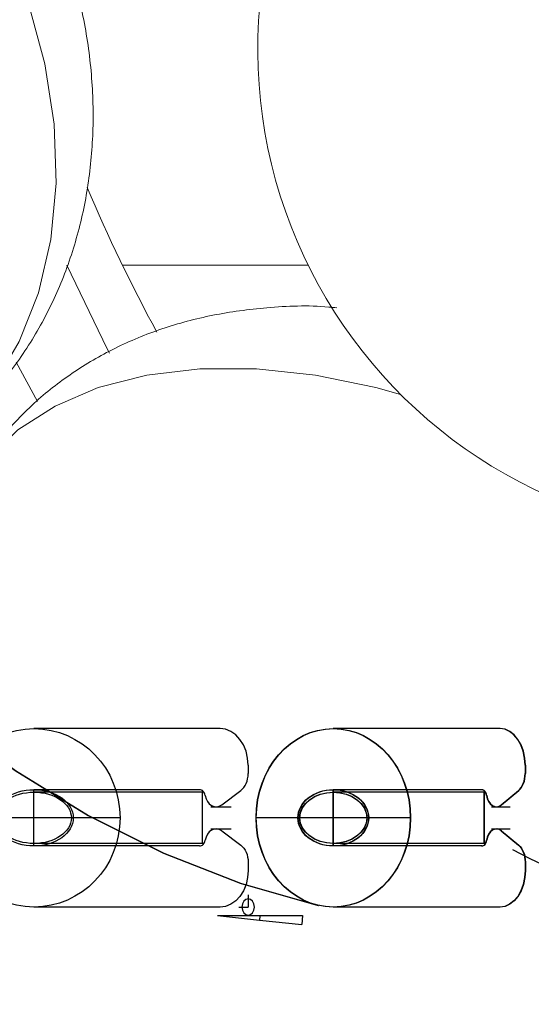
# Model space of a CAD drawing. Header units: millimetres. Extents: x 152 to 551, y 186 to 1103.
# Tile 7 of 18: x 367 to 378, y 871 to 891. Entities that reach past the tile are written whole.
import ezdxf

# ---------------------------------------------------------------- set-up
doc = ezdxf.new("R2010")
doc.units = ezdxf.units.MM
doc.linetypes.add('CENTERX2', pattern=[20.32, 12.7, -2.54, 2.54, -2.54])

msp = doc.modelspace()

# ---------------------------------------------------------------- linework, layer by layer
at = {"color": 7, "linetype": 'Continuous', "lineweight": 15}
for p, q in [((369.27, 886.289), (373.07, 886.289)), ((367.096, 884.303), (367.534, 883.496))]:
    msp.add_line(p, q, dxfattribs=at)
at = {"color": 7, "linetype": 'Continuous'}
for p, q in [((371.269, 876.81), (367.461, 876.81)), ((371.269, 876.81), (367.461, 876.81)), ((376.994, 876.81), (373.583, 876.81)), ((377, 876.81), (373.589, 876.81)), ((371.844, 876.06), (371.844, 875.889)), ((371.844, 876.06), (371.844, 875.889)), ((377.509, 876.06), (377.509, 875.889)), ((377.515, 876.06), (377.515, 875.889)), ((367.461, 874.41), (367.461, 875.56)), ((370.851, 875.56), (367.461, 875.56)), ((367.461, 874.41), (367.461, 875.56)), ((370.851, 875.56), (367.461, 875.56)), ((370.908, 875.51), (367.461, 875.51)), ((370.908, 875.51), (367.461, 875.51)), ((370.908, 874.46), (370.908, 875.51)), ((370.908, 874.46), (370.908, 875.51)), ((371.302, 875.25), (371.691, 875.543)), ((371.302, 875.25), (371.691, 875.543)), ((373.583, 874.41), (373.583, 875.56)), ((376.619, 875.56), (373.583, 875.56)), ((376.671, 875.51), (373.583, 875.51)), ((373.589, 874.41), (373.589, 875.56)), ((376.626, 875.56), (373.589, 875.56)), ((376.677, 875.51), (373.589, 875.51)), ((376.671, 874.46), (376.671, 875.51)), ((376.677, 874.46), (376.677, 875.51)), ((377.023, 875.25), (377.372, 875.543)), ((377.03, 875.25), (377.378, 875.543)), ((371.302, 874.72), (371.691, 874.427)), ((371.302, 874.72), (371.691, 874.427)), ((377.023, 874.72), (377.372, 874.427)), ((377.03, 874.72), (377.378, 874.427)), ((370.908, 874.46), (367.461, 874.46)), ((370.908, 874.46), (367.461, 874.46)), ((370.851, 874.41), (367.461, 874.41)), ((370.851, 874.41), (367.461, 874.41)), ((376.671, 874.46), (373.583, 874.46)), ((376.619, 874.41), (373.583, 874.41)), ((376.677, 874.46), (373.589, 874.46)), ((376.626, 874.41), (373.589, 874.41)), ((371.844, 874.08), (371.844, 873.91)), ((371.844, 874.08), (371.844, 873.91)), ((377.509, 874.08), (377.509, 873.91)), ((377.515, 874.08), (377.515, 873.91)), ((371.844, 873.41), (371.844, 873.16)), ((371.844, 873.41), (371.844, 873.16)), ((371.269, 873.16), (367.461, 873.16)), ((371.269, 873.16), (367.461, 873.16)), ((371.652, 873.16), (371.844, 873.16)), ((371.652, 873.16), (371.844, 873.16)), ((376.994, 873.16), (373.583, 873.16)), ((377, 873.16), (373.589, 873.16)), ((371.216, 872.985), (372.955, 872.985)), ((371.216, 872.985), (372.078, 872.894)), ((372.078, 872.894), (372.941, 872.804)), ((372.955, 872.985), (372.941, 872.804))]:
    msp.add_line(p, q, dxfattribs=at)
at = {"color": 7, "linetype": 'CENTERX2'}
for p, q in [((371.08, 875.21), (371.498, 875.21)), ((371.08, 875.21), (371.498, 875.21)), ((376.825, 875.21), (377.2, 875.21)), ((376.831, 875.21), (377.206, 875.21)), ((369.223, 874.985), (365.699, 874.985)), ((369.223, 874.985), (365.699, 874.985)), ((375.161, 874.985), (372.004, 874.985)), ((375.167, 874.985), (372.011, 874.985)), ((371.08, 874.76), (371.498, 874.76)), ((371.08, 874.76), (371.498, 874.76)), ((376.825, 874.76), (377.2, 874.76)), ((376.831, 874.76), (377.206, 874.76)), ((372.085, 872.979), (372.078, 872.894))]:
    msp.add_line(p, q, dxfattribs=at)
at = {"color": 7, "linetype": 'Continuous', "lineweight": 15, "flags": 128}
for points in [[(365.195, 882.429), (365.205, 882.436), (365.975, 883.067), (366.631, 883.835), (367.161, 884.725), (367.556, 885.722), (367.809, 886.809), (367.915, 887.964), (367.873, 889.169), (367.683, 890.402), (367.348, 891.64), (366.875, 892.861), (366.272, 894.044), (365.55, 895.167), (364.722, 896.211), (363.802, 897.157), (362.807, 897.988), (361.754, 898.689), (360.663, 899.248), (359.553, 899.654), (358.443, 899.901), (357.354, 899.983)], [(368.134, 886.287), (368.958, 884.576), (369.005, 884.486)], [(374.963, 883.645), (374.459, 883.782), (373.221, 884.036), (372.012, 884.164), (370.855, 884.164), (369.771, 884.036), (368.777, 883.782), (367.893, 883.407), (367.134, 882.917), (366.514, 882.322), (366.043, 881.631), (366.019, 881.584)]]:
    msp.add_lwpolyline(points, dxfattribs=at)
at = {"color": 7, "linetype": 'Continuous', "flags": 128}
for points in [[(361.639, 881.091), (362.903, 879.603), (364.235, 878.247), (365.628, 877.029), (367.076, 875.955), (368.572, 875.03), (370.109, 874.26), (371.678, 873.647), (373.273, 873.195)], [(361.647, 881.091), (362.911, 879.603), (364.242, 878.247), (365.636, 877.029), (367.084, 875.955), (368.579, 875.03), (370.116, 874.26), (371.685, 873.647), (373.28, 873.195)], [(371.844, 876.06), (371.833, 876.206), (371.8, 876.347), (371.747, 876.476), (371.675, 876.59), (371.588, 876.683), (371.489, 876.753), (371.381, 876.795), (371.269, 876.81)], [(371.844, 876.06), (371.833, 876.206), (371.8, 876.347), (371.747, 876.476), (371.675, 876.59), (371.588, 876.683), (371.489, 876.753), (371.381, 876.795), (371.269, 876.81)], [(377.509, 876.06), (377.499, 876.206), (377.47, 876.347), (377.422, 876.476), (377.358, 876.59), (377.28, 876.683), (377.191, 876.753), (377.095, 876.795), (376.994, 876.81)], [(377.515, 876.06), (377.505, 876.206), (377.476, 876.347), (377.428, 876.476), (377.364, 876.59), (377.286, 876.683), (377.197, 876.753), (377.101, 876.795), (377, 876.81)], [(371.691, 875.543), (371.724, 875.572), (371.754, 875.607), (371.78, 875.646), (371.803, 875.689), (371.82, 875.736), (371.833, 875.786), (371.841, 875.837), (371.844, 875.889)], [(371.691, 875.543), (371.724, 875.572), (371.754, 875.607), (371.78, 875.646), (371.803, 875.689), (371.82, 875.736), (371.833, 875.786), (371.841, 875.837), (371.844, 875.889)], [(377.372, 875.543), (377.402, 875.572), (377.429, 875.607), (377.452, 875.646), (377.472, 875.689), (377.488, 875.736), (377.5, 875.786), (377.507, 875.837), (377.509, 875.889)], [(377.378, 875.543), (377.408, 875.572), (377.435, 875.607), (377.458, 875.646), (377.478, 875.689), (377.494, 875.736), (377.506, 875.786), (377.513, 875.837), (377.515, 875.889)], [(370.963, 875.443), (370.957, 875.467), (370.948, 875.49), (370.936, 875.51), (370.922, 875.527), (370.906, 875.541), (370.889, 875.551), (370.87, 875.558), (370.851, 875.56)], [(370.963, 875.443), (370.957, 875.467), (370.948, 875.49), (370.936, 875.51), (370.922, 875.527), (370.906, 875.541), (370.889, 875.551), (370.87, 875.558), (370.851, 875.56)], [(376.72, 875.443), (376.715, 875.467), (376.707, 875.49), (376.696, 875.51), (376.684, 875.527), (376.669, 875.541), (376.653, 875.551), (376.637, 875.558), (376.619, 875.56)], [(376.726, 875.443), (376.721, 875.467), (376.713, 875.49), (376.702, 875.51), (376.69, 875.527), (376.675, 875.541), (376.66, 875.551), (376.643, 875.558), (376.626, 875.56)], [(370.963, 875.443), (370.981, 875.377), (371.01, 875.318), (371.049, 875.27), (371.095, 875.235), (371.146, 875.215), (371.2, 875.21), (371.253, 875.222), (371.302, 875.25)], [(370.963, 875.443), (370.981, 875.377), (371.01, 875.318), (371.049, 875.27), (371.095, 875.235), (371.146, 875.215), (371.2, 875.21), (371.253, 875.222), (371.302, 875.25)], [(376.72, 875.443), (376.736, 875.377), (376.762, 875.318), (376.797, 875.27), (376.838, 875.235), (376.884, 875.215), (376.932, 875.21), (376.979, 875.222), (377.023, 875.25)], [(376.726, 875.443), (376.742, 875.377), (376.768, 875.318), (376.803, 875.27), (376.844, 875.235), (376.89, 875.215), (376.938, 875.21), (376.985, 875.222), (377.03, 875.25)], [(371.302, 874.72), (371.253, 874.747), (371.2, 874.759), (371.146, 874.755), (371.095, 874.735), (371.049, 874.699), (371.01, 874.651), (370.981, 874.592), (370.963, 874.526)], [(371.302, 874.72), (371.253, 874.747), (371.2, 874.759), (371.146, 874.755), (371.095, 874.735), (371.049, 874.699), (371.01, 874.651), (370.981, 874.592), (370.963, 874.526)], [(377.023, 874.72), (376.979, 874.747), (376.932, 874.759), (376.884, 874.755), (376.838, 874.735), (376.797, 874.699), (376.762, 874.651), (376.736, 874.592), (376.72, 874.526)], [(377.03, 874.72), (376.985, 874.747), (376.938, 874.759), (376.89, 874.755), (376.844, 874.735), (376.803, 874.699), (376.768, 874.651), (376.742, 874.592), (376.726, 874.526)], [(370.851, 874.41), (370.87, 874.412), (370.889, 874.418), (370.906, 874.429), (370.922, 874.443), (370.936, 874.46), (370.948, 874.48), (370.957, 874.502), (370.963, 874.526)], [(370.851, 874.41), (370.87, 874.412), (370.889, 874.418), (370.906, 874.429), (370.922, 874.443), (370.936, 874.46), (370.948, 874.48), (370.957, 874.502), (370.963, 874.526)], [(376.619, 874.41), (376.637, 874.412), (376.653, 874.418), (376.669, 874.429), (376.684, 874.443), (376.696, 874.46), (376.707, 874.48), (376.715, 874.502), (376.72, 874.526)], [(376.626, 874.41), (376.643, 874.412), (376.66, 874.418), (376.675, 874.429), (376.69, 874.443), (376.702, 874.46), (376.713, 874.48), (376.721, 874.502), (376.726, 874.526)], [(371.691, 874.427), (371.724, 874.398), (371.754, 874.363), (371.78, 874.324), (371.803, 874.28), (371.82, 874.233), (371.833, 874.184), (371.841, 874.132), (371.844, 874.08)], [(371.691, 874.427), (371.724, 874.398), (371.754, 874.363), (371.78, 874.324), (371.803, 874.28), (371.82, 874.233), (371.833, 874.184), (371.841, 874.132), (371.844, 874.08)], [(377.25, 874.338), (377.607, 874.156), (377.966, 873.985), (378.327, 873.826), (378.689, 873.677), (379.053, 873.54), (379.419, 873.414), (379.786, 873.299), (380.154, 873.195)], [(377.25, 874.338), (377.607, 874.156), (377.966, 873.985), (378.327, 873.826), (378.689, 873.677), (379.053, 873.54), (379.419, 873.414), (379.786, 873.299), (380.154, 873.195)], [(377.372, 874.427), (377.402, 874.398), (377.429, 874.363), (377.452, 874.324), (377.472, 874.28), (377.488, 874.233), (377.5, 874.184), (377.507, 874.132), (377.509, 874.08)], [(377.378, 874.427), (377.408, 874.398), (377.435, 874.363), (377.458, 874.324), (377.478, 874.28), (377.494, 874.233), (377.506, 874.184), (377.513, 874.132), (377.515, 874.08)], [(371.844, 873.91), (371.833, 873.763), (371.8, 873.623), (371.747, 873.493), (371.675, 873.379), (371.588, 873.286), (371.489, 873.217), (371.381, 873.174), (371.269, 873.16)], [(371.844, 873.91), (371.833, 873.763), (371.8, 873.623), (371.747, 873.493), (371.675, 873.379), (371.588, 873.286), (371.489, 873.217), (371.381, 873.174), (371.269, 873.16)], [(377.509, 873.91), (377.499, 873.763), (377.47, 873.623), (377.422, 873.493), (377.358, 873.379), (377.28, 873.286), (377.191, 873.217), (377.095, 873.174), (376.994, 873.16)], [(377.515, 873.91), (377.505, 873.763), (377.476, 873.623), (377.428, 873.493), (377.364, 873.379), (377.286, 873.286), (377.197, 873.217), (377.101, 873.174), (377, 873.16)], [(371.716, 873.16), (371.726, 873.096), (371.754, 873.042), (371.795, 873.006), (371.844, 872.993), (371.893, 873.006), (371.934, 873.042), (371.962, 873.096), (371.971, 873.16), (371.962, 873.224), (371.934, 873.278), (371.893, 873.314), (371.844, 873.326), (371.795, 873.314), (371.754, 873.278), (371.726, 873.224), (371.716, 873.16)], [(371.716, 873.16), (371.726, 873.096), (371.754, 873.042), (371.795, 873.006), (371.844, 872.993), (371.893, 873.006), (371.934, 873.042), (371.962, 873.096), (371.971, 873.16), (371.962, 873.224), (371.934, 873.278), (371.893, 873.314), (371.844, 873.326), (371.795, 873.314), (371.754, 873.278), (371.726, 873.224), (371.716, 873.16)]]:
    msp.add_lwpolyline(points, dxfattribs=at)
at = {"color": 7, "linetype": 'Continuous', "lineweight": 15}
for centre, radius, start, end in [((382.039, 890.711), 10, 135.569, 315.569), ((400.815, 901.607), 35.067, 203.0545, 208.4179), ((374.899, 876.987), 10, 152.6288, 270), ((374.899, 876.987), 10, 270, 332.6288)]:
    msp.add_arc(centre, radius, start, end, dxfattribs=at)
at = {"color": 7, "linetype": 'Continuous'}
for centre, major_axis, ratio in [((367.461, 874.985), (0, 1.825), 0.965426), ((367.461, 874.985), (0, 1.825), 0.965426), ((373.583, 874.985), (0, 1.825), 0.864906), ((373.589, 874.985), (0, 1.825), 0.864799), ((367.461, 874.985), (0.804, 0), 0.714866), ((367.461, 874.985), (0.804, 0), 0.714866), ((367.461, 874.985), (0.766, 0), 0.685339), ((367.461, 874.985), (0.766, 0), 0.685339), ((373.583, 874.985), (0.721, 0), 0.797948), ((373.589, 874.985), (0.721, 0), 0.798047), ((373.583, 874.985), (0.686, 0), 0.764989), ((373.589, 874.985), (0.686, 0), 0.765084)]:
    msp.add_ellipse(centre, major_axis=major_axis, ratio=ratio, dxfattribs=at)
at = {"color": 7, "linetype": 'Continuous', "lineweight": 15}
for points, knots in [([(365.179, 882.424), (365.2, 882.437), (365.537, 882.632), (366.106, 883.132), (366.857, 883.916), (367.48, 884.81), (367.981, 885.783), (368.352, 886.828), (368.591, 887.932), (368.691, 889.082), (368.652, 890.265), (368.47, 891.463), (368.147, 892.657), (367.687, 893.827), (367.097, 894.954), (366.382, 896.016), (365.599, 896.965), (365.011, 897.502), (364.738, 897.752)], [0, 0, 0, 0, 0.004381, 0.068251, 0.131646, 0.194904, 0.25841, 0.322519, 0.387518, 0.453588, 0.520767, 0.588949, 0.657929, 0.727484, 0.797446, 0.867728, 0.938342, 1, 1, 1, 1]), ([(373.656, 885.414), (373.601, 885.42), (373.12, 885.474), (372.267, 885.434), (371.124, 885.288), (370.081, 885.008), (369.115, 884.611), (368.237, 884.099), (367.424, 883.463), (366.717, 882.696), (366.245, 882.049), (366.067, 881.656), (366.034, 881.582)], [0, 0, 0, 0, 0.017698, 0.154911, 0.27753, 0.396828, 0.512618, 0.625339, 0.735711, 0.856053, 0.973116, 1, 1, 1, 1])]:
    msp.add_open_spline(points, degree=3, knots=knots, dxfattribs=at)

doc.saveas('drawing.dxf')
